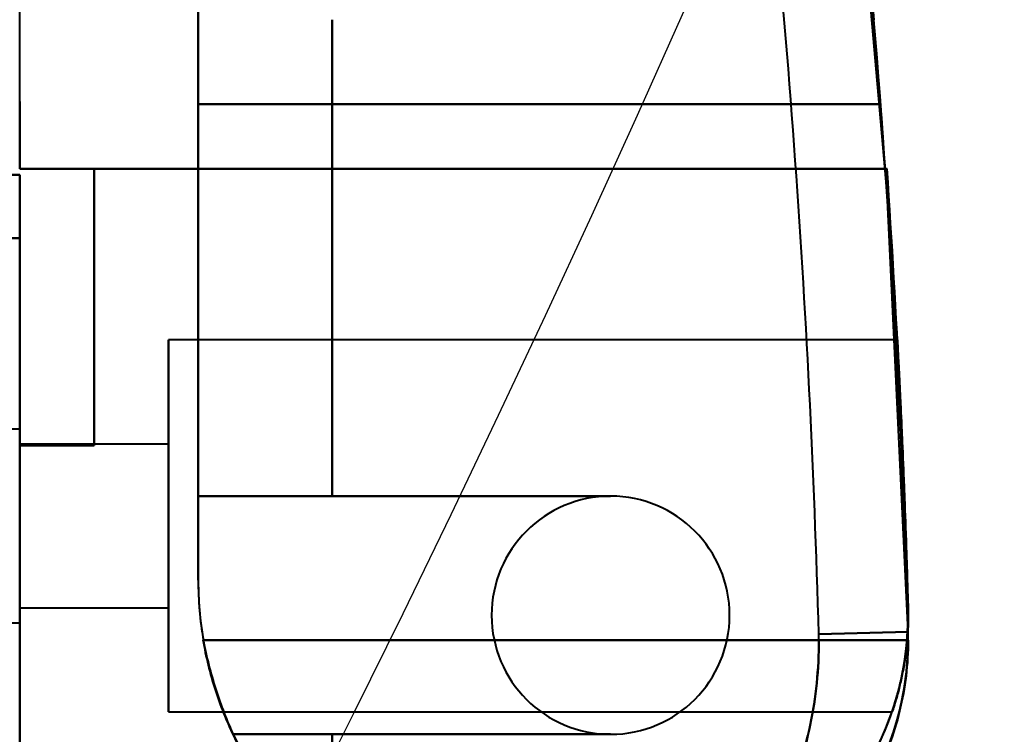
# Model space of a CAD drawing. Header units: millimetres. Extents: x -696 to 695, y -1041 to 611.
# Tile 64 of 90: x 535 to 568, y -271 to -247. Entities that reach past the tile are written whole.
import ezdxf

# ---------------------------------------------------------------- set-up
doc = ezdxf.new("R2010")
doc.units = ezdxf.units.MM
doc.layers.add('G-IMPT', color=8, linetype='Continuous', lineweight=40)

# ---------------------------------------------------------------- blocks, each defined once
blk = doc.blocks.new('NEXA 400 CALQUES_dwg-748074-Niveau de réf_')
at = {"layer": 'G-IMPT'}
for p, q in [((535, -249.4), (535, 286.4)), ((535, -249.4), (535, 286.4)), ((564.498, -257.415), (540, -257.415)), ((564.498, -257.415), (540, -257.415)), ((564.498, -257.415), (540, -257.415)), ((564.498, -257.415), (540, -257.415)), ((540, -269.915), (540, -257.415)), ((540, -269.915), (540, -257.415)), ((540, -269.915), (540, -257.415)), ((540, -269.915), (540, -257.415)), ((540, -269.915), (540, -257.415)), ((540, -269.915), (540, -257.415)), ((540, -257.415), (540, -269.915)), ((540, -257.415), (540, -269.915)), ((540, -257.415), (540, -269.915)), ((540, -257.415), (540, -269.915)), ((540, -257.415), (540, -269.915)), ((540, -257.415), (540, -269.915)), ((540, -257.415), (540, -269.915)), ((540, -257.415), (540, -269.915)), ((540, -269.915), (540, -257.415)), ((540, -269.915), (540, -257.415)), ((535, -260.415), (532.785, -260.415)), ((535, -260.415), (532.785, -260.415)), ((535, -260.415), (532.785, -260.415)), ((535, -260.415), (532.785, -260.415)), ((535, -260.415), (535, -266.915)), ((535, -260.415), (535, -266.915)), ((535, -260.415), (535, -266.915)), ((535, -260.415), (535, -266.915)), ((535, -260.851), (535, -260.415)), ((535, -266.48), (535, -260.415)), ((535, -260.851), (535, -260.415)), ((535, -266.48), (535, -260.415)), ((535, -266.915), (535, -260.851)), ((535, -266.915), (535, -260.851)), ((540, -260.915), (535, -260.915)), ((540, -260.915), (535, -260.915)), ((540, -260.915), (535, -260.915)), ((540, -260.915), (535, -260.915)), ((535, -260.915), (535, -266.415)), ((535, -260.915), (535, -266.415)), ((535, -266.415), (535, -260.915)), ((535, -266.415), (535, -260.915)), ((535, -260.915), (535, -266.415)), ((535, -260.915), (535, -266.415)), ((535, -266.415), (535, -260.915)), ((535, -266.415), (535, -260.915)), ((540, -266.415), (540, -260.915)), ((540, -266.415), (540, -260.915)), ((540, -260.915), (540, -266.415)), ((540, -260.915), (540, -266.415)), ((540, -260.915), (540, -266.415)), ((540, -260.915), (540, -266.415)), ((540, -266.415), (540, -260.915)), ((540, -266.415), (540, -260.915)), ((540, -260.915), (540, -266.415)), ((540, -260.915), (540, -266.415)), ((540, -266.415), (540, -260.915)), ((540, -266.415), (540, -260.915)), ((540, -260.915), (540, -266.415)), ((540, -260.915), (540, -266.415)), ((540, -266.415), (540, -260.915)), ((540, -266.415), (540, -260.915)), ((535, -266.415), (540, -266.415)), ((535, -266.415), (540, -266.415)), ((535, -266.415), (540, -266.415)), ((535, -266.415), (540, -266.415)), ((532.785, -266.915), (535, -266.915)), ((532.785, -266.915), (535, -266.915)), ((532.785, -266.915), (535, -266.915)), ((532.785, -266.915), (535, -266.915)), ((564.857, -267.221), (561.858, -267.305)), ((561.858, -267.305), (564.857, -267.221)), ((561.858, -267.305), (564.857, -267.221)), ((564.857, -267.221), (561.858, -267.305)), ((564.857, -267.221), (561.858, -267.305)), ((561.858, -267.305), (564.857, -267.221)), ((561.858, -267.305), (564.857, -267.221)), ((564.857, -267.221), (561.858, -267.305)), ((564.861, -267.5), (564.857, -267.221)), ((564.861, -267.5), (564.857, -267.221)), ((564.861, -267.5), (561.861, -267.5)), ((564.861, -267.5), (561.861, -267.5)), ((564.861, -267.5), (561.861, -267.5)), ((564.861, -267.5), (561.861, -267.5)), ((540, -269.915), (564.318, -269.915)), ((540, -269.915), (564.318, -269.915)), ((540, -269.915), (564.318, -269.915)), ((540, -269.915), (564.318, -269.915))]:
    blk.add_line(p, q, dxfattribs=at)
at = {"layer": 'G-IMPT', "flags": 128}
for points in [[(564.857, -267.221), (564.151, -252.48), (562.856, -237.778), (562.52, -234.788)], [(564.857, -267.221), (564.151, -252.48), (562.856, -237.778), (562.52, -234.788)], [(541, -265.485), (541, -259.738), (541, -253.992), (541, -248.246), (541, -242.5)], [(541, -242.5), (541, -248.246), (541, -253.992), (541, -259.738), (541, -265.485)], [(541, -265.485), (541, -259.738), (541, -253.992), (541, -248.246), (541, -242.5)], [(541, -242.5), (541, -248.246), (541, -253.992), (541, -259.738), (541, -265.485)], [(541, -242.5), (541, -248.246), (541, -253.992), (541, -259.738), (541, -265.485)], [(541, -265.485), (541, -259.738), (541, -253.992), (541, -248.246), (541, -242.5)], [(541, -242.5), (541, -248.246), (541, -253.992), (541, -259.738), (541, -265.485)], [(541, -265.485), (541, -259.738), (541, -253.992), (541, -248.246), (541, -242.5)], [(545.5, -262.665), (545.5, -258.663), (545.5, -254.661), (545.5, -250.659), (545.5, -246.657)], [(545.5, -246.657), (545.5, -250.659), (545.5, -254.661), (545.5, -258.663), (545.5, -262.665)], [(545.5, -262.665), (545.5, -258.663), (545.5, -254.661), (545.5, -250.659), (545.5, -246.657)], [(545.5, -246.657), (545.5, -250.659), (545.5, -254.661), (545.5, -258.663), (545.5, -262.665)], [(545.5, -262.665), (545.5, -258.663), (545.5, -254.661), (545.5, -250.659), (545.5, -246.657)], [(545.5, -246.657), (545.5, -250.659), (545.5, -254.661), (545.5, -258.663), (545.5, -262.665)], [(545.5, -262.665), (545.5, -258.663), (545.5, -254.661), (545.5, -250.659), (545.5, -246.657)], [(545.5, -246.657), (545.5, -250.659), (545.5, -254.661), (545.5, -258.663), (545.5, -262.665)], [(545.5, -262.665), (545.5, -258.663), (545.5, -254.661), (545.5, -250.659), (545.5, -246.657)], [(545.5, -262.665), (545.5, -258.663), (545.5, -254.661), (545.5, -250.659), (545.5, -246.657)], [(545.5, -246.657), (545.5, -250.659), (545.5, -254.661), (545.5, -258.663), (545.5, -262.665)], [(545.5, -246.657), (545.5, -250.659), (545.5, -254.661), (545.5, -258.663), (545.5, -262.665)], [(545.5, -262.665), (545.5, -258.663), (545.5, -254.661), (545.5, -250.659), (545.5, -246.657)], [(545.5, -262.665), (545.5, -258.663), (545.5, -254.661), (545.5, -250.659), (545.5, -246.657)], [(545.5, -246.657), (545.5, -250.659), (545.5, -254.661), (545.5, -258.663), (545.5, -262.665)], [(545.5, -246.657), (545.5, -250.659), (545.5, -254.661), (545.5, -258.663), (545.5, -262.665)], [(535, -251.665), (535, -251.099), (535, -250.533), (535, -249.966), (535, -249.4)], [(535, -249.4), (535, -249.966), (535, -250.533), (535, -251.099), (535, -251.665)], [(541, -265.485), (541, -261.488), (541, -257.492), (541, -253.496), (541, -249.5)], [(541, -249.5), (546.734, -249.5), (552.468, -249.5), (558.202, -249.5), (563.936, -249.5)], [(563.936, -249.5), (558.202, -249.5), (552.468, -249.5), (546.734, -249.5), (541, -249.5)], [(541, -249.5), (541, -253.496), (541, -257.492), (541, -261.488), (541, -265.485)], [(541, -265.485), (541, -261.488), (541, -257.492), (541, -253.496), (541, -249.5)], [(541, -249.5), (546.734, -249.5), (552.468, -249.5), (558.202, -249.5), (563.936, -249.5)], [(563.936, -249.5), (558.202, -249.5), (552.468, -249.5), (546.734, -249.5), (541, -249.5)], [(541, -249.5), (541, -253.496), (541, -257.492), (541, -261.488), (541, -265.485)], [(541, -249.5), (546.734, -249.5), (552.468, -249.5), (558.202, -249.5), (563.936, -249.5)], [(563.936, -249.5), (558.202, -249.5), (552.468, -249.5), (546.734, -249.5), (541, -249.5)], [(541, -249.5), (546.734, -249.5), (552.468, -249.5), (558.202, -249.5), (563.936, -249.5)], [(563.936, -249.5), (558.202, -249.5), (552.468, -249.5), (546.734, -249.5), (541, -249.5)], [(541, -262.665), (541, -259.374), (541, -256.083), (541, -252.791), (541, -249.5)], [(541, -249.5), (541, -253.496), (541, -257.492), (541, -261.488), (541, -265.485)], [(541, -265.485), (541, -261.488), (541, -257.492), (541, -253.496), (541, -249.5)], [(541, -249.5), (541, -252.791), (541, -256.083), (541, -259.374), (541, -262.665)], [(541, -249.5), (546.734, -249.5), (552.468, -249.5), (558.202, -249.5), (563.936, -249.5)], [(563.936, -249.5), (558.202, -249.5), (552.468, -249.5), (546.734, -249.5), (541, -249.5)], [(541, -249.5), (546.734, -249.5), (552.468, -249.5), (558.202, -249.5), (563.936, -249.5)], [(563.936, -249.5), (558.202, -249.5), (552.468, -249.5), (546.734, -249.5), (541, -249.5)], [(541, -262.665), (541, -259.374), (541, -256.083), (541, -252.791), (541, -249.5)], [(541, -249.5), (541, -253.496), (541, -257.492), (541, -261.488), (541, -265.485)], [(541, -265.485), (541, -261.488), (541, -257.492), (541, -253.496), (541, -249.5)], [(541, -249.5), (541, -252.791), (541, -256.083), (541, -259.374), (541, -262.665)], [(563.936, -249.5), (558.202, -249.5), (552.468, -249.5), (546.734, -249.5), (541, -249.5)], [(541, -249.5), (541, -252.791), (541, -256.083), (541, -259.374), (541, -262.665)], [(541, -262.665), (541, -259.374), (541, -256.083), (541, -252.791), (541, -249.5)], [(541, -249.5), (546.734, -249.5), (552.468, -249.5), (558.202, -249.5), (563.936, -249.5)], [(563.936, -249.5), (558.202, -249.5), (552.468, -249.5), (546.734, -249.5), (541, -249.5)], [(541, -249.5), (541, -252.791), (541, -256.083), (541, -259.374), (541, -262.665)], [(541, -262.665), (541, -259.374), (541, -256.083), (541, -252.791), (541, -249.5)], [(541, -249.5), (546.734, -249.5), (552.468, -249.5), (558.202, -249.5), (563.936, -249.5)], [(564.152, -251.665), (556.864, -251.665), (549.576, -251.665), (542.288, -251.665), (535, -251.665)], [(564.152, -251.665), (556.864, -251.665), (549.576, -251.665), (542.288, -251.665), (535, -251.665)], [(535, -251.665), (542.288, -251.665), (549.576, -251.665), (556.864, -251.665), (564.152, -251.665)], [(535, -251.665), (542.288, -251.665), (549.576, -251.665), (556.864, -251.665), (564.152, -251.665)], [(564.152, -251.665), (556.864, -251.665), (549.576, -251.665), (542.288, -251.665), (535, -251.665)], [(564.152, -251.665), (556.864, -251.665), (549.576, -251.665), (542.288, -251.665), (535, -251.665)], [(535, -251.665), (542.288, -251.665), (549.576, -251.665), (556.864, -251.665), (564.152, -251.665)], [(535, -251.665), (542.288, -251.665), (549.576, -251.665), (556.864, -251.665), (564.152, -251.665)], [(564.152, -251.665), (557.489, -251.665), (550.826, -251.665), (544.163, -251.665), (537.5, -251.665)], [(537.5, -251.665), (544.163, -251.665), (550.826, -251.665), (557.489, -251.665), (564.152, -251.665)], [(537.5, -260.965), (537.5, -258.64), (537.5, -256.315), (537.5, -253.99), (537.5, -251.665)], [(537.5, -251.665), (537.5, -253.99), (537.5, -256.315), (537.5, -258.64), (537.5, -260.965)], [(564.152, -251.665), (557.489, -251.665), (550.826, -251.665), (544.163, -251.665), (537.5, -251.665)], [(537.5, -251.665), (537.5, -253.99), (537.5, -256.315), (537.5, -258.64), (537.5, -260.965)], [(537.5, -260.965), (537.5, -258.64), (537.5, -256.315), (537.5, -253.99), (537.5, -251.665)], [(537.5, -251.665), (544.163, -251.665), (550.826, -251.665), (557.489, -251.665), (564.152, -251.665)], [(564.152, -251.665), (557.489, -251.665), (550.826, -251.665), (544.163, -251.665), (537.5, -251.665)], [(537.5, -251.665), (544.163, -251.665), (550.826, -251.665), (557.489, -251.665), (564.152, -251.665)], [(537.5, -260.965), (537.5, -258.64), (537.5, -256.315), (537.5, -253.99), (537.5, -251.665)], [(537.5, -251.665), (537.5, -253.99), (537.5, -256.315), (537.5, -258.64), (537.5, -260.965)], [(564.152, -251.665), (557.489, -251.665), (550.826, -251.665), (544.163, -251.665), (537.5, -251.665)], [(537.5, -251.665), (537.5, -253.99), (537.5, -256.315), (537.5, -258.64), (537.5, -260.965)], [(537.5, -260.965), (537.5, -258.64), (537.5, -256.315), (537.5, -253.99), (537.5, -251.665)], [(537.5, -251.665), (544.163, -251.665), (550.826, -251.665), (557.489, -251.665), (564.152, -251.665)], [(535, -251.865), (534.5, -251.865), (534, -251.865), (533.5, -251.865), (533, -251.865)], [(533, -251.865), (533.5, -251.865), (534, -251.865), (534.5, -251.865), (535, -251.865)], [(533, -251.865), (533.5, -251.865), (534, -251.865), (534.5, -251.865), (535, -251.865)], [(535, -251.865), (534.5, -251.865), (534, -251.865), (533.5, -251.865), (533, -251.865)], [(535, -251.865), (535, -252.399), (535, -252.933), (535, -253.466), (535, -254)], [(535, -254), (535, -253.466), (535, -252.933), (535, -252.399), (535, -251.865)], [(535, -251.865), (535, -252.399), (535, -252.933), (535, -253.466), (535, -254)], [(535, -254), (535, -253.466), (535, -252.933), (535, -252.399), (535, -251.865)], [(534.5, -254), (534.625, -254), (534.75, -254), (534.875, -254), (535, -254)], [(534.5, -254), (534.625, -254), (534.75, -254), (534.875, -254), (535, -254)], [(535, -254), (534.875, -254), (534.75, -254), (534.625, -254), (534.5, -254)], [(535, -254), (535, -262.1), (535, -270.2), (535, -278.3), (535, -286.4)], [(535, -254), (535, -259.526), (535, -265.052), (535, -270.579), (535, -276.105)], [(535, -276.105), (535, -270.579), (535, -265.052), (535, -259.526), (535, -254)], [(535, -254), (535, -262.1), (535, -270.2), (535, -278.3), (535, -286.4)], [(535, -286.4), (535, -278.3), (535, -270.2), (535, -262.1), (535, -254)], [(535, -254), (535, -259.526), (535, -265.052), (535, -270.579), (535, -276.105)], [(535, -276.105), (535, -270.579), (535, -265.052), (535, -259.526), (535, -254)], [(535, -254), (535, -259.526), (535, -265.052), (535, -270.579), (535, -276.105)], [(535, -276.105), (535, -270.579), (535, -265.052), (535, -259.526), (535, -254)], [(537.5, -260.965), (536.875, -260.965), (536.25, -260.965), (535.625, -260.965), (535, -260.965)], [(535, -260.965), (535, -263.965), (535, -266.965), (535, -269.965), (535, -272.965)], [(535, -272.965), (535, -269.965), (535, -266.965), (535, -263.965), (535, -260.965)], [(535, -260.965), (535.625, -260.965), (536.25, -260.965), (536.875, -260.965), (537.5, -260.965)], [(535, -260.965), (535.625, -260.965), (536.25, -260.965), (536.875, -260.965), (537.5, -260.965)], [(537.5, -260.965), (536.875, -260.965), (536.25, -260.965), (535.625, -260.965), (535, -260.965)], [(537.5, -260.965), (536.875, -260.965), (536.25, -260.965), (535.625, -260.965), (535, -260.965)], [(535, -260.965), (535.625, -260.965), (536.25, -260.965), (536.875, -260.965), (537.5, -260.965)], [(535, -260.965), (535.625, -260.965), (536.25, -260.965), (536.875, -260.965), (537.5, -260.965)], [(537.5, -260.965), (536.875, -260.965), (536.25, -260.965), (535.625, -260.965), (535, -260.965)], [(535, -272.965), (535, -269.965), (535, -266.965), (535, -263.965), (535, -260.965)], [(535, -260.965), (535, -263.965), (535, -266.965), (535, -269.965), (535, -272.965)], [(535, -272.965), (535, -269.965), (535, -266.965), (535, -263.965), (535, -260.965)], [(535, -260.965), (535, -263.965), (535, -266.965), (535, -269.965), (535, -272.965)], [(541, -262.665), (544.465, -262.665), (547.93, -262.665), (551.396, -262.665), (554.861, -262.665)], [(554.861, -262.665), (551.396, -262.665), (547.93, -262.665), (544.465, -262.665), (541, -262.665)], [(554.861, -262.665), (551.396, -262.665), (547.93, -262.665), (544.465, -262.665), (541, -262.665)], [(541, -262.665), (544.465, -262.665), (547.93, -262.665), (551.396, -262.665), (554.861, -262.665)], [(541, -262.665), (544.465, -262.665), (547.93, -262.665), (551.396, -262.665), (554.861, -262.665)], [(554.861, -262.665), (551.396, -262.665), (547.93, -262.665), (544.465, -262.665), (541, -262.665)], [(554.861, -262.665), (551.396, -262.665), (547.93, -262.665), (544.465, -262.665), (541, -262.665)], [(541, -262.665), (544.465, -262.665), (547.93, -262.665), (551.396, -262.665), (554.861, -262.665)], [(554.861, -262.665), (552.521, -262.665), (550.18, -262.665), (547.84, -262.665), (545.5, -262.665)], [(554.861, -262.665), (552.521, -262.665), (550.18, -262.665), (547.84, -262.665), (545.5, -262.665)], [(545.5, -262.665), (547.84, -262.665), (550.18, -262.665), (552.521, -262.665), (554.861, -262.665)], [(554.861, -262.665), (552.521, -262.665), (550.18, -262.665), (547.84, -262.665), (545.5, -262.665)], [(545.5, -262.665), (547.84, -262.665), (550.18, -262.665), (552.521, -262.665), (554.861, -262.665)], [(554.861, -262.665), (552.521, -262.665), (550.18, -262.665), (547.84, -262.665), (545.5, -262.665)], [(545.5, -262.665), (547.84, -262.665), (550.18, -262.665), (552.521, -262.665), (554.861, -262.665)], [(545.5, -262.665), (547.84, -262.665), (550.18, -262.665), (552.521, -262.665), (554.861, -262.665)], [(554.861, -262.665), (552.521, -262.665), (550.18, -262.665), (547.84, -262.665), (545.5, -262.665)], [(554.861, -262.665), (552.521, -262.665), (550.18, -262.665), (547.84, -262.665), (545.5, -262.665)], [(545.5, -262.665), (547.84, -262.665), (550.18, -262.665), (552.521, -262.665), (554.861, -262.665)], [(554.861, -262.665), (552.521, -262.665), (550.18, -262.665), (547.84, -262.665), (545.5, -262.665)], [(545.5, -262.665), (547.84, -262.665), (550.18, -262.665), (552.521, -262.665), (554.861, -262.665)], [(554.861, -262.665), (552.521, -262.665), (550.18, -262.665), (547.84, -262.665), (545.5, -262.665)], [(545.5, -262.665), (547.84, -262.665), (550.18, -262.665), (552.521, -262.665), (554.861, -262.665)], [(545.5, -262.665), (547.84, -262.665), (550.18, -262.665), (552.521, -262.665), (554.861, -262.665)], [(561.861, -267.5), (556.688, -267.5), (551.515, -267.5), (546.343, -267.5), (541.17, -267.5)], [(541.17, -267.5), (546.343, -267.5), (551.515, -267.5), (556.688, -267.5), (561.861, -267.5)], [(561.861, -267.5), (556.688, -267.5), (551.515, -267.5), (546.343, -267.5), (541.17, -267.5)], [(541.17, -267.5), (546.343, -267.5), (551.515, -267.5), (556.688, -267.5), (561.861, -267.5)], [(541.17, -267.5), (546.343, -267.5), (551.515, -267.5), (556.688, -267.5), (561.861, -267.5)], [(561.861, -267.5), (556.688, -267.5), (551.515, -267.5), (546.343, -267.5), (541.17, -267.5)], [(541.17, -267.5), (546.343, -267.5), (551.515, -267.5), (556.688, -267.5), (561.861, -267.5)], [(561.861, -267.5), (556.688, -267.5), (551.515, -267.5), (546.343, -267.5), (541.17, -267.5)], [(554.861, -270.665), (551.689, -270.665), (548.517, -270.665), (545.346, -270.665), (542.174, -270.665)], [(542.174, -270.665), (545.346, -270.665), (548.517, -270.665), (551.689, -270.665), (554.861, -270.665)], [(554.861, -270.665), (551.689, -270.665), (548.517, -270.665), (545.346, -270.665), (542.174, -270.665)], [(554.861, -270.665), (551.689, -270.665), (548.517, -270.665), (545.346, -270.665), (542.174, -270.665)], [(542.174, -270.665), (545.346, -270.665), (548.517, -270.665), (551.689, -270.665), (554.861, -270.665)], [(542.174, -270.665), (545.346, -270.665), (548.517, -270.665), (551.689, -270.665), (554.861, -270.665)], [(545.5, -270.665), (545.5, -271.714), (545.5, -272.762), (545.5, -273.811), (545.5, -274.859)], [(545.5, -274.859), (545.5, -273.811), (545.5, -272.762), (545.5, -271.714), (545.5, -270.665)], [(545.5, -270.665), (545.5, -271.714), (545.5, -272.762), (545.5, -273.811), (545.5, -274.859)], [(545.5, -274.859), (545.5, -273.811), (545.5, -272.762), (545.5, -271.714), (545.5, -270.665)], [(545.5, -270.665), (547.84, -270.665), (550.18, -270.665), (552.521, -270.665), (554.861, -270.665)], [(545.5, -274.859), (545.5, -273.811), (545.5, -272.762), (545.5, -271.714), (545.5, -270.665)], [(545.5, -274.859), (545.5, -273.811), (545.5, -272.762), (545.5, -271.714), (545.5, -270.665)], [(545.5, -270.665), (547.84, -270.665), (550.18, -270.665), (552.521, -270.665), (554.861, -270.665)], [(554.861, -270.665), (552.521, -270.665), (550.18, -270.665), (547.84, -270.665), (545.5, -270.665)], [(545.5, -270.665), (545.5, -271.714), (545.5, -272.762), (545.5, -273.811), (545.5, -274.859)], [(554.861, -270.665), (552.521, -270.665), (550.18, -270.665), (547.84, -270.665), (545.5, -270.665)], [(545.5, -270.665), (545.5, -271.714), (545.5, -272.762), (545.5, -273.811), (545.5, -274.859)], [(545.5, -270.665), (547.84, -270.665), (550.18, -270.665), (552.521, -270.665), (554.861, -270.665)], [(545.5, -274.859), (545.5, -273.811), (545.5, -272.762), (545.5, -271.714), (545.5, -270.665)], [(545.5, -274.859), (545.5, -273.811), (545.5, -272.762), (545.5, -271.714), (545.5, -270.665)], [(545.5, -270.665), (547.84, -270.665), (550.18, -270.665), (552.521, -270.665), (554.861, -270.665)], [(554.861, -270.665), (552.521, -270.665), (550.18, -270.665), (547.84, -270.665), (545.5, -270.665)], [(545.5, -270.665), (545.5, -271.714), (545.5, -272.762), (545.5, -273.811), (545.5, -274.859)], [(545.5, -270.665), (547.84, -270.665), (550.18, -270.665), (552.521, -270.665), (554.861, -270.665)], [(554.861, -270.665), (552.521, -270.665), (550.18, -270.665), (547.84, -270.665), (545.5, -270.665)], [(545.5, -270.665), (547.84, -270.665), (550.18, -270.665), (552.521, -270.665), (554.861, -270.665)], [(554.861, -270.665), (552.521, -270.665), (550.18, -270.665), (547.84, -270.665), (545.5, -270.665)], [(554.861, -270.665), (552.521, -270.665), (550.18, -270.665), (547.84, -270.665), (545.5, -270.665)], [(545.5, -270.665), (545.5, -271.714), (545.5, -272.762), (545.5, -273.811), (545.5, -274.859)]]:
    blk.add_lwpolyline(points, dxfattribs=at)
at = {"layer": 'G-IMPT'}
for centre, radius, start, end in [((196.016, -277.5), 365.984, 1.59626, 6.74734), ((196.016, -277.5), 365.984, 1.59626, 6.74734), ((196.016, -277.5), 365.984, 1.59626, 6.74734), ((196.016, -277.5), 365.984, 1.59626, 6.74734), ((196.016, -277.5), 365.984, 1.59626, 6.74734), ((196.016, -277.5), 365.984, 1.59626, 6.74734), ((196.016, -277.5), 365.984, 1.59626, 6.74734), ((196.016, -277.5), 365.984, 1.59626, 6.74734), ((196.016, -277.5), 368.984, 1.59626, 6.64722), ((196.016, -277.5), 368.984, 1.59626, 6.64722), ((196.016, -277.5), 368.984, 1.59626, 6.64722), ((196.016, -277.5), 368.984, 1.59626, 6.64722), ((196.016, -277.5), 368.984, 1.59626, 6.64722), ((196.016, -277.5), 368.984, 1.59626, 6.64722), ((196.016, -277.5), 368.984, 1.59626, 6.64722), ((196.016, -277.5), 368.984, 1.59626, 6.64722), ((196.016, -277.5), 368.984, 1.59626, 4.79488), ((196.016, -277.5), 368.984, 1.59626, 4.79488), ((196.016, -277.5), 368.984, 1.59626, 4.79488), ((196.016, -277.5), 368.984, 1.59626, 4.79488), ((196.016, -277.5), 368.984, 1.59626, 4.79488), ((196.016, -277.5), 368.984, 1.59626, 4.79488), ((196.016, -277.5), 368.984, 1.59626, 4.79488), ((196.016, -277.5), 368.984, 1.59626, 4.79488), ((196.016, -277.5), 368.984, 1.59626, 4.79488), ((196.016, -277.5), 368.984, 1.59626, 4.79488), ((196.016, -277.5), 368.984, 1.59626, 4.79488), ((196.016, -277.5), 368.984, 1.59626, 4.79488), ((196.016, -277.5), 368.984, 1.59626, 4.79488), ((196.016, -277.5), 368.984, 1.59626, 4.79488), ((196.016, -277.5), 368.984, 1.59626, 4.79488), ((196.016, -277.5), 368.984, 1.59626, 4.79488), ((196.016, -277.5), 368.984, 1.59626, 4.35201), ((196.016, -277.5), 368.984, 1.59626, 4.35201), ((196.016, -277.5), 368.984, 1.59626, 4.35201), ((196.016, -277.5), 368.984, 1.59626, 4.35201), ((196.016, -277.5), 368.984, 1.59626, 4.35201), ((196.016, -277.5), 368.984, 1.59626, 4.35201), ((196.016, -277.5), 368.984, 1.59626, 4.35201), ((196.016, -277.5), 368.984, 1.59626, 4.35201), ((196.016, -277.5), 368.984, 1.59626, 4.35201), ((196.016, -277.5), 368.984, 1.59626, 4.35201), ((196.016, -277.5), 368.984, 1.59626, 4.35201), ((196.016, -277.5), 368.984, 1.59626, 4.35201), ((196.016, -277.5), 368.984, 1.59626, 4.35201), ((196.016, -277.5), 368.984, 1.59626, 4.35201), ((196.016, -277.5), 368.984, 1.59626, 4.35201), ((196.016, -277.5), 368.984, 1.59626, 4.35201), ((196.016, -276.665), 368.984, 1.59626, 3.88497), ((196.016, -276.665), 368.984, 1.59626, 3.88497), ((196.016, -276.665), 368.984, 1.59626, 3.88497), ((196.016, -276.665), 368.984, 1.59626, 3.88497), ((196.016, -276.665), 368.984, 1.59626, 3.88497), ((196.016, -276.665), 368.984, 1.59626, 3.88497), ((196.016, -276.665), 368.984, 1.59626, 3.88497), ((196.016, -276.665), 368.984, 1.59626, 3.88497), ((196.016, -276.665), 368.984, 1.59626, 3.88497), ((196.016, -276.665), 368.984, 1.59626, 3.88497), ((196.016, -276.665), 368.984, 1.59626, 3.88497), ((196.016, -276.665), 368.984, 1.59626, 3.88497), ((196.016, -276.665), 368.984, 1.59626, 3.88497), ((196.016, -276.665), 368.984, 1.59626, 3.88497), ((196.016, -276.665), 368.984, 1.59626, 3.88497), ((196.016, -276.665), 368.984, 1.59626, 3.88497), ((554.861, -266.665), 4, 90, 270), ((554.861, -266.665), 4, 90, 270), ((554.861, -266.665), 4, 90, 270), ((554.861, -266.665), 4, 90, 270), ((554.861, -266.665), 4, 90, 270), ((554.861, -266.665), 4, 90, 270), ((554.861, -266.665), 4, 90, 270), ((554.861, -266.665), 4, 90, 270), ((554.861, -266.665), 4, 270, 90), ((554.861, -266.665), 4, 270, 90), ((554.861, -266.665), 4, 270, 90), ((554.861, -266.665), 4, 270, 90), ((554.861, -266.665), 4, 270, 90), ((554.861, -266.665), 4, 270, 90), ((554.861, -266.665), 4, 270, 90), ((554.861, -266.665), 4, 270, 90), ((554.861, -266.665), 4, 270, 90), ((554.861, -266.665), 4, 270, 90), ((554.861, -266.665), 4, 270, 90), ((554.861, -266.665), 4, 270, 90), ((554.861, -266.665), 4, 270, 90), ((554.861, -266.665), 4, 270, 90), ((554.861, -266.665), 4, 270, 90), ((554.861, -266.665), 4, 270, 90), ((554.861, -266.665), 4, 270, 90), ((554.861, -266.665), 4, 270, 90), ((554.861, -266.665), 4, 270, 90), ((554.861, -266.665), 4, 270, 90), ((554.861, -266.665), 4, 270, 90), ((554.861, -266.665), 4, 270, 90), ((554.861, -266.665), 4, 270, 90), ((554.861, -266.665), 4, 270, 90), ((554.861, -266.665), 4, 270, 90), ((554.861, -266.665), 4, 270, 90), ((554.861, -266.665), 4, 270, 90), ((554.861, -266.665), 4, 270, 90), ((554.861, -266.665), 4, 270, 90), ((554.861, -266.665), 4, 270, 90), ((554.861, -266.665), 4, 270, 90), ((554.861, -266.665), 4, 270, 90), ((553.015, -265.485), 12.015, 180, 248.5158), ((553.015, -265.485), 12.015, 180, 248.5158), ((553.015, -265.485), 12.015, 180, 248.5158), ((553.015, -265.485), 12.015, 180, 248.5158), ((553.015, -265.485), 12.015, 180, 248.5158), ((553.015, -265.485), 12.015, 180, 189.6564), ((553.015, -265.485), 12.015, 180, 189.6564), ((553.015, -265.485), 12.015, 180, 248.5158), ((553.015, -265.485), 12.015, 180, 248.5158), ((553.015, -265.485), 12.015, 180, 189.6564), ((553.015, -265.485), 12.015, 180, 189.6564), ((553.015, -265.485), 12.015, 180, 248.5158), ((553.015, -265.485), 12.015, 180, 189.6564), ((553.015, -265.485), 12.015, 180, 189.6564), ((553.015, -265.485), 12.015, 180, 189.6564), ((553.015, -265.485), 12.015, 180, 189.6564), ((554.861, -266.665), 10, 270, 1.5963), ((554.861, -266.665), 10, 270, 1.5963), ((554.861, -266.665), 10, 270, 1.5963), ((554.861, -266.665), 10, 270, 1.5963), ((554.861, -266.665), 10, 270, 1.5963), ((554.861, -266.665), 10, 270, 1.5963), ((554.861, -266.665), 10, 270, 1.5963), ((554.861, -266.665), 10, 270, 1.5963), ((554.861, -266.665), 10, 298.1314, 1.5963), ((554.861, -266.665), 10, 298.1314, 1.5963), ((554.861, -266.665), 10, 298.1314, 1.5963), ((554.861, -266.665), 10, 298.1314, 1.5963), ((554.861, -266.665), 10, 298.1314, 1.5963), ((554.861, -266.665), 10, 298.1314, 1.5963), ((554.861, -266.665), 10, 298.1314, 1.5963), ((554.861, -266.665), 10, 298.1314, 1.5963), ((554.861, -267.5), 10, 270, 1.5963), ((554.861, -267.5), 10, 270, 1.5963), ((554.861, -267.5), 10, 270, 1.5963), ((554.861, -267.5), 10, 270, 1.5963), ((554.861, -267.5), 10, 270, 1.5963), ((554.861, -267.5), 10, 270, 1.5963), ((554.861, -267.5), 10, 270, 1.5963), ((554.861, -267.5), 10, 270, 1.5963), ((554.861, -267.5), 10, 270, 1.5963), ((554.861, -267.5), 10, 270, 1.5963), ((554.861, -267.5), 10, 270, 1.5963), ((554.861, -267.5), 10, 270, 1.5963), ((554.861, -267.5), 10, 270, 1.5963), ((554.861, -267.5), 10, 270, 1.5963), ((554.861, -267.5), 10, 270, 1.5963), ((554.861, -267.5), 10, 270, 1.5963), ((554.861, -267.5), 10, 291.5652, 1.5963), ((554.861, -267.5), 10, 291.5652, 1.5963), ((554.861, -267.5), 10, 291.5652, 1.5963), ((554.861, -267.5), 10, 291.5652, 1.5963), ((554.861, -267.5), 10, 291.5652, 1.5963), ((554.861, -267.5), 10, 291.5652, 1.5963), ((554.861, -267.5), 10, 291.5652, 1.5963), ((554.861, -267.5), 10, 291.5652, 1.5963), ((554.861, -267.5), 10, 304.8499, 1.5963), ((554.861, -267.5), 10, 304.8499, 1.5963), ((554.861, -267.5), 10, 304.8499, 1.5963), ((554.861, -267.5), 10, 304.8499, 1.5963), ((554.861, -267.5), 10, 304.8499, 1.5963), ((554.861, -267.5), 10, 304.8499, 1.5963), ((554.861, -267.5), 10, 304.8499, 1.5963), ((554.861, -267.5), 10, 304.8499, 1.5963), ((554.861, -267.5), 7, 0, 1.5963), ((554.861, -267.5), 7, 0, 1.5963), ((554.861, -267.5), 7, 0, 1.5963), ((554.861, -267.5), 7, 360, 1.5963), ((554.861, -267.5), 7, 0, 1.5963), ((554.861, -267.5), 7, 0, 1.5963), ((554.861, -267.5), 7, 0, 1.5963), ((554.861, -267.5), 7, 0, 1.5963), ((554.861, -267.5), 10, 0, 1.5963), ((554.861, -267.5), 10, 0, 1.5963), ((554.861, -267.5), 10, 0, 1.5963), ((554.861, -267.5), 10, 0, 1.5963), ((554.861, -267.5), 10, 0, 1.5963), ((554.861, -267.5), 10, 0, 1.5963), ((554.861, -267.5), 10, 0, 1.5963), ((554.861, -267.5), 10, 360, 1.5963), ((553.015, -265.485), 12.015, 205.5414, 270), ((553.015, -265.485), 12.015, 205.5414, 270), ((553.015, -265.485), 12.015, 205.5414, 270), ((553.015, -265.485), 12.015, 205.5414, 270)]:
    blk.add_arc(centre, radius, start, end, dxfattribs=at)
for points, knots in [([(563.709, -246.657), (563.652, -245.976), (563.537, -244.651), (563.367, -242.807), (563.193, -241.015), (563.031, -239.418), (562.891, -238.103), (562.739, -236.704), (562.678, -236.166), (562.659, -236.006)], [0, 0, 0, 0, 0.125, 0.25, 0.375, 0.5, 0.625, 0.75, 1, 1, 1, 1]), ([(562.663, -236.041), (562.686, -236.239), (562.751, -236.817), (562.905, -238.228), (563.089, -239.97), (563.319, -242.278), (563.54, -244.695), (563.653, -245.991), (563.709, -246.657)], [0, 0, 0, 0, 0.25, 0.375, 0.5, 0.75, 0.875, 1, 1, 1, 1]), ([(563.709, -246.657), (563.655, -246.02), (563.548, -244.782), (563.39, -243.058), (563.229, -241.384), (563.079, -239.892), (562.951, -238.662), (562.81, -237.355), (562.754, -236.852), (562.738, -236.703)], [0, 0, 0, 0, 0.125, 0.25, 0.375, 0.5, 0.625, 0.75, 1, 1, 1, 1]), ([(562.738, -236.703), (562.754, -236.852), (562.81, -237.355), (562.951, -238.663), (563.079, -239.892), (563.229, -241.384), (563.39, -243.059), (563.548, -244.782), (563.655, -246.02), (563.709, -246.657)], [0, 0, 0, 0, 0.25, 0.375, 0.5, 0.625, 0.75, 0.875, 1, 1, 1, 1]), ([(564.498, -257.415), (564.499, -257.415), (564.508, -257.551), (564.534, -258.146), (564.582, -259.076), (564.637, -260.287), (564.699, -261.745), (564.781, -263.856), (564.828, -265.446), (564.857, -266.387)], [0, 0, 0, 0, 0.125, 0.25, 0.375, 0.5, 0.625, 0.75, 1, 1, 1, 1]), ([(564.857, -266.387), (564.828, -265.446), (564.781, -263.856), (564.699, -261.745), (564.637, -260.287), (564.582, -259.076), (564.534, -258.146), (564.508, -257.551), (564.499, -257.415), (564.498, -257.415)], [0, 0, 0, 0, 0.25, 0.375, 0.5, 0.625, 0.75, 0.875, 1, 1, 1, 1]), ([(564.498, -257.415), (564.499, -257.415), (564.508, -257.551), (564.534, -258.146), (564.582, -259.076), (564.637, -260.287), (564.699, -261.745), (564.781, -263.856), (564.828, -265.446), (564.857, -266.387)], [0, 0, 0, 0, 0.125, 0.25, 0.375, 0.5, 0.625, 0.75, 1, 1, 1, 1]), ([(564.857, -266.387), (564.828, -265.446), (564.781, -263.856), (564.699, -261.745), (564.637, -260.287), (564.582, -259.076), (564.534, -258.146), (564.508, -257.551), (564.499, -257.415), (564.498, -257.415)], [0, 0, 0, 0, 0.25, 0.375, 0.5, 0.625, 0.75, 0.875, 1, 1, 1, 1]), ([(564.498, -257.415), (564.499, -257.415), (564.508, -257.551), (564.534, -258.146), (564.582, -259.076), (564.637, -260.287), (564.699, -261.745), (564.781, -263.856), (564.828, -265.446), (564.857, -266.387)], [0, 0, 0, 0, 0.125, 0.25, 0.375, 0.5, 0.625, 0.75, 1, 1, 1, 1]), ([(564.857, -266.387), (564.828, -265.446), (564.781, -263.856), (564.699, -261.745), (564.637, -260.287), (564.582, -259.076), (564.534, -258.146), (564.508, -257.551), (564.499, -257.415), (564.498, -257.415)], [0, 0, 0, 0, 0.25, 0.375, 0.5, 0.625, 0.75, 0.875, 1, 1, 1, 1]), ([(564.498, -257.415), (564.499, -257.415), (564.508, -257.551), (564.534, -258.146), (564.582, -259.076), (564.637, -260.287), (564.699, -261.745), (564.781, -263.856), (564.828, -265.446), (564.857, -266.387)], [0, 0, 0, 0, 0.125, 0.25, 0.375, 0.5, 0.625, 0.75, 1, 1, 1, 1]), ([(564.857, -266.387), (564.828, -265.446), (564.781, -263.856), (564.699, -261.745), (564.637, -260.287), (564.582, -259.076), (564.534, -258.146), (564.508, -257.551), (564.499, -257.415), (564.498, -257.415)], [0, 0, 0, 0, 0.25, 0.375, 0.5, 0.625, 0.75, 0.875, 1, 1, 1, 1]), ([(564.857, -266.387), (564.839, -265.751), (564.802, -264.545), (564.755, -263.201), (564.718, -262.224), (564.69, -261.541), (564.668, -261.012), (564.651, -260.613), (564.638, -260.328), (564.626, -260.05), (564.609, -259.682), (564.58, -259.059), (564.549, -258.424), (564.524, -257.929), (564.509, -257.643), (564.5, -257.46), (564.496, -257.393), (564.5, -257.46), (564.509, -257.643), (564.524, -257.929), (564.549, -258.424), (564.58, -259.059), (564.609, -259.682), (564.626, -260.05), (564.638, -260.328), (564.651, -260.613), (564.668, -261.012), (564.69, -261.541), (564.718, -262.224), (564.755, -263.201), (564.802, -264.545), (564.839, -265.751), (564.857, -266.387)], [0, 0, 0, 0, 0.0625, 0.125, 0.15625, 0.1875, 0.21875, 0.234375, 0.25, 0.265625, 0.28125, 0.3125, 0.375, 0.40625, 0.4375, 0.46875, 0.5, 0.53125, 0.5625, 0.59375, 0.625, 0.6875, 0.71875, 0.734375, 0.75, 0.765625, 0.78125, 0.8125, 0.84375, 0.875, 0.9375, 1, 1, 1, 1]), ([(564.857, -266.387), (564.839, -265.751), (564.802, -264.545), (564.755, -263.201), (564.718, -262.224), (564.69, -261.541), (564.668, -261.012), (564.651, -260.613), (564.638, -260.328), (564.626, -260.05), (564.609, -259.682), (564.58, -259.059), (564.549, -258.424), (564.524, -257.929), (564.509, -257.643), (564.5, -257.46), (564.496, -257.393), (564.5, -257.46), (564.509, -257.643), (564.524, -257.929), (564.549, -258.424), (564.58, -259.059), (564.609, -259.682), (564.626, -260.05), (564.638, -260.328), (564.651, -260.613), (564.668, -261.012), (564.69, -261.541), (564.718, -262.224), (564.755, -263.201), (564.802, -264.545), (564.839, -265.751), (564.857, -266.387)], [0, 0, 0, 0, 0.0625, 0.125, 0.15625, 0.1875, 0.21875, 0.234375, 0.25, 0.265625, 0.28125, 0.3125, 0.375, 0.40625, 0.4375, 0.46875, 0.5, 0.53125, 0.5625, 0.59375, 0.625, 0.6875, 0.71875, 0.734375, 0.75, 0.765625, 0.78125, 0.8125, 0.84375, 0.875, 0.9375, 1, 1, 1, 1]), ([(564.857, -266.387), (564.839, -265.751), (564.802, -264.545), (564.755, -263.201), (564.718, -262.224), (564.69, -261.541), (564.668, -261.012), (564.651, -260.613), (564.638, -260.328), (564.626, -260.05), (564.609, -259.682), (564.58, -259.059), (564.549, -258.424), (564.524, -257.929), (564.509, -257.643), (564.5, -257.46), (564.496, -257.393), (564.5, -257.46), (564.509, -257.643), (564.524, -257.929), (564.549, -258.424), (564.58, -259.059), (564.609, -259.682), (564.626, -260.05), (564.638, -260.328), (564.651, -260.613), (564.668, -261.012), (564.69, -261.541), (564.718, -262.224), (564.755, -263.201), (564.802, -264.545), (564.839, -265.751), (564.857, -266.387)], [0, 0, 0, 0, 0.0625, 0.125, 0.15625, 0.1875, 0.21875, 0.234375, 0.25, 0.265625, 0.28125, 0.3125, 0.375, 0.40625, 0.4375, 0.46875, 0.5, 0.53125, 0.5625, 0.59375, 0.625, 0.6875, 0.71875, 0.734375, 0.75, 0.765625, 0.78125, 0.8125, 0.84375, 0.875, 0.9375, 1, 1, 1, 1]), ([(564.857, -266.387), (564.839, -265.751), (564.802, -264.545), (564.755, -263.201), (564.718, -262.224), (564.69, -261.541), (564.668, -261.012), (564.651, -260.613), (564.638, -260.328), (564.626, -260.05), (564.609, -259.682), (564.58, -259.059), (564.549, -258.424), (564.524, -257.929), (564.509, -257.643), (564.5, -257.46), (564.496, -257.393), (564.5, -257.46), (564.509, -257.643), (564.524, -257.929), (564.549, -258.424), (564.58, -259.059), (564.609, -259.682), (564.626, -260.05), (564.638, -260.328), (564.651, -260.613), (564.668, -261.012), (564.69, -261.541), (564.718, -262.224), (564.755, -263.201), (564.802, -264.545), (564.839, -265.751), (564.857, -266.387)], [0, 0, 0, 0, 0.0625, 0.125, 0.15625, 0.1875, 0.21875, 0.234375, 0.25, 0.265625, 0.28125, 0.3125, 0.375, 0.40625, 0.4375, 0.46875, 0.5, 0.53125, 0.5625, 0.59375, 0.625, 0.6875, 0.71875, 0.734375, 0.75, 0.765625, 0.78125, 0.8125, 0.84375, 0.875, 0.9375, 1, 1, 1, 1]), ([(564.857, -266.387), (564.857, -266.653), (564.848, -267.036), (564.821, -267.51), (564.793, -267.845), (564.754, -268.156), (564.703, -268.443), (564.648, -268.708), (564.596, -268.952), (564.545, -269.175), (564.471, -269.439), (564.406, -269.643), (564.366, -269.784), (564.334, -269.885), (564.321, -269.915), (564.318, -269.915)], [0, 0, 0, 0, 0.125, 0.1875, 0.25, 0.3125, 0.375, 0.4375, 0.5, 0.5625, 0.625, 0.75, 0.8125, 0.875, 1, 1, 1, 1]), ([(564.318, -269.915), (564.321, -269.915), (564.334, -269.885), (564.366, -269.785), (564.406, -269.644), (564.471, -269.439), (564.545, -269.176), (564.596, -268.953), (564.647, -268.709), (564.703, -268.443), (564.754, -268.156), (564.793, -267.845), (564.821, -267.509), (564.849, -267.036), (564.857, -266.653), (564.857, -266.387)], [0, 0, 0, 0, 0.125, 0.1875, 0.25, 0.375, 0.4375, 0.5, 0.5625, 0.625, 0.6875, 0.75, 0.8125, 0.875, 1, 1, 1, 1]), ([(564.857, -266.387), (564.857, -266.653), (564.848, -267.036), (564.821, -267.51), (564.793, -267.845), (564.754, -268.156), (564.703, -268.443), (564.648, -268.708), (564.596, -268.952), (564.545, -269.175), (564.471, -269.439), (564.406, -269.643), (564.366, -269.784), (564.334, -269.885), (564.321, -269.915), (564.318, -269.915)], [0, 0, 0, 0, 0.125, 0.1875, 0.25, 0.3125, 0.375, 0.4375, 0.5, 0.5625, 0.625, 0.75, 0.8125, 0.875, 1, 1, 1, 1]), ([(564.318, -269.915), (564.321, -269.915), (564.334, -269.885), (564.366, -269.785), (564.406, -269.644), (564.471, -269.439), (564.545, -269.176), (564.596, -268.953), (564.647, -268.709), (564.703, -268.443), (564.754, -268.156), (564.793, -267.845), (564.821, -267.509), (564.849, -267.036), (564.857, -266.653), (564.857, -266.387)], [0, 0, 0, 0, 0.125, 0.1875, 0.25, 0.375, 0.4375, 0.5, 0.5625, 0.625, 0.6875, 0.75, 0.8125, 0.875, 1, 1, 1, 1]), ([(564.857, -266.387), (564.857, -266.653), (564.849, -267.036), (564.821, -267.509), (564.793, -267.845), (564.754, -268.156), (564.703, -268.443), (564.647, -268.709), (564.596, -268.953), (564.545, -269.176), (564.471, -269.439), (564.406, -269.644), (564.366, -269.785), (564.334, -269.885), (564.321, -269.915), (564.318, -269.915)], [0, 0, 0, 0, 0.125, 0.1875, 0.25, 0.3125, 0.375, 0.4375, 0.5, 0.5625, 0.625, 0.75, 0.8125, 0.875, 1, 1, 1, 1]), ([(564.318, -269.915), (564.321, -269.915), (564.334, -269.885), (564.366, -269.785), (564.406, -269.644), (564.471, -269.439), (564.545, -269.176), (564.596, -268.953), (564.647, -268.709), (564.703, -268.443), (564.754, -268.156), (564.793, -267.845), (564.821, -267.509), (564.849, -267.036), (564.857, -266.653), (564.857, -266.387)], [0, 0, 0, 0, 0.125, 0.1875, 0.25, 0.375, 0.4375, 0.5, 0.5625, 0.625, 0.6875, 0.75, 0.8125, 0.875, 1, 1, 1, 1]), ([(564.857, -266.387), (564.857, -266.653), (564.849, -267.036), (564.821, -267.509), (564.793, -267.845), (564.754, -268.156), (564.703, -268.443), (564.647, -268.709), (564.596, -268.953), (564.545, -269.176), (564.471, -269.439), (564.406, -269.644), (564.366, -269.785), (564.334, -269.885), (564.321, -269.915), (564.318, -269.915)], [0, 0, 0, 0, 0.125, 0.1875, 0.25, 0.3125, 0.375, 0.4375, 0.5, 0.5625, 0.625, 0.75, 0.8125, 0.875, 1, 1, 1, 1]), ([(564.318, -269.915), (564.321, -269.915), (564.334, -269.885), (564.366, -269.785), (564.406, -269.644), (564.471, -269.439), (564.545, -269.176), (564.596, -268.953), (564.647, -268.709), (564.703, -268.443), (564.754, -268.156), (564.793, -267.845), (564.821, -267.509), (564.849, -267.036), (564.857, -266.653), (564.857, -266.387)], [0, 0, 0, 0, 0.125, 0.1875, 0.25, 0.375, 0.4375, 0.5, 0.5625, 0.625, 0.6875, 0.75, 0.8125, 0.875, 1, 1, 1, 1]), ([(564.857, -266.387), (564.872, -266.948), (564.823, -267.692), (564.7, -268.479), (564.596, -268.963), (564.493, -269.36), (564.4, -269.669), (564.335, -269.867), (564.309, -269.939), (564.335, -269.867), (564.422, -269.602), (564.562, -269.124), (564.7, -268.479), (564.823, -267.692), (564.872, -266.948), (564.857, -266.387)], [0, 0, 0, 0, 0.125, 0.1875, 0.25, 0.3125, 0.375, 0.4375, 0.5, 0.5625, 0.625, 0.75, 0.8125, 0.875, 1, 1, 1, 1]), ([(564.857, -266.387), (564.872, -266.948), (564.823, -267.692), (564.7, -268.479), (564.596, -268.963), (564.493, -269.36), (564.4, -269.669), (564.335, -269.867), (564.309, -269.939), (564.335, -269.867), (564.422, -269.602), (564.562, -269.124), (564.7, -268.479), (564.823, -267.692), (564.872, -266.948), (564.857, -266.387)], [0, 0, 0, 0, 0.125, 0.1875, 0.25, 0.3125, 0.375, 0.4375, 0.5, 0.5625, 0.625, 0.75, 0.8125, 0.875, 1, 1, 1, 1]), ([(564.857, -266.387), (564.872, -266.948), (564.823, -267.692), (564.7, -268.479), (564.597, -268.963), (564.493, -269.36), (564.4, -269.668), (564.335, -269.867), (564.309, -269.939), (564.335, -269.867), (564.422, -269.601), (564.562, -269.123), (564.7, -268.479), (564.823, -267.692), (564.872, -266.948), (564.857, -266.387)], [0, 0, 0, 0, 0.125, 0.1875, 0.25, 0.3125, 0.375, 0.4375, 0.5, 0.5625, 0.625, 0.75, 0.8125, 0.875, 1, 1, 1, 1]), ([(564.857, -266.387), (564.872, -266.948), (564.823, -267.692), (564.7, -268.479), (564.597, -268.963), (564.493, -269.36), (564.4, -269.668), (564.335, -269.867), (564.309, -269.939), (564.335, -269.867), (564.422, -269.601), (564.562, -269.123), (564.7, -268.479), (564.823, -267.692), (564.872, -266.948), (564.857, -266.387)], [0, 0, 0, 0, 0.125, 0.1875, 0.25, 0.3125, 0.375, 0.4375, 0.5, 0.5625, 0.625, 0.75, 0.8125, 0.875, 1, 1, 1, 1]), ([(541.17, -267.5), (541.279, -268.064), (541.488, -268.896), (541.864, -269.957), (542.19, -270.721), (542.576, -271.457), (543.018, -272.158), (543.495, -272.816), (543.986, -273.423), (544.489, -273.971), (545.197, -274.632), (546.132, -275.363), (547.327, -276.108), (548.177, -276.497), (548.615, -276.665)], [0, 0, 0, 0, 0.125, 0.1875, 0.25, 0.3125, 0.375, 0.4375, 0.5, 0.5625, 0.625, 0.75, 0.875, 1, 1, 1, 1]), ([(548.615, -276.665), (548.186, -276.496), (547.552, -276.204), (546.736, -275.737), (546.139, -275.346), (545.569, -274.923), (545.024, -274.467), (544.498, -273.97), (543.985, -273.423), (543.485, -272.816), (543.012, -272.158), (542.578, -271.455), (542.19, -270.721), (541.854, -269.959), (541.472, -268.901), (541.267, -268.068), (541.17, -267.5)], [0, 0, 0, 0, 0.125, 0.1875, 0.25, 0.3125, 0.375, 0.4375, 0.5, 0.5625, 0.625, 0.6875, 0.75, 0.8125, 0.875, 1, 1, 1, 1]), ([(548.615, -276.665), (548.177, -276.497), (547.328, -276.109), (546.135, -275.365), (545.204, -274.639), (544.499, -273.981), (543.997, -273.436), (543.506, -272.831), (543.028, -272.175), (542.584, -271.474), (542.197, -270.738), (541.87, -269.971), (541.492, -268.906), (541.28, -268.069), (541.17, -267.5)], [0, 0, 0, 0, 0.125, 0.25, 0.375, 0.4375, 0.5, 0.5625, 0.625, 0.6875, 0.75, 0.8125, 0.875, 1, 1, 1, 1]), ([(541.17, -267.5), (541.268, -268.073), (541.475, -268.911), (541.86, -269.974), (542.198, -270.738), (542.587, -271.473), (543.023, -272.174), (543.496, -272.831), (543.996, -273.436), (544.508, -273.98), (545.033, -274.474), (545.574, -274.927), (546.143, -275.349), (546.738, -275.738), (547.552, -276.204), (548.186, -276.496), (548.615, -276.665)], [0, 0, 0, 0, 0.125, 0.1875, 0.25, 0.3125, 0.375, 0.4375, 0.5, 0.5625, 0.625, 0.6875, 0.75, 0.8125, 0.875, 1, 1, 1, 1]), ([(541.17, -267.5), (541.279, -268.064), (541.488, -268.896), (541.864, -269.957), (542.19, -270.721), (542.576, -271.457), (543.018, -272.158), (543.495, -272.816), (543.986, -273.423), (544.489, -273.971), (545.197, -274.632), (546.132, -275.363), (547.327, -276.108), (548.177, -276.497), (548.615, -276.665)], [0, 0, 0, 0, 0.125, 0.1875, 0.25, 0.3125, 0.375, 0.4375, 0.5, 0.5625, 0.625, 0.75, 0.875, 1, 1, 1, 1]), ([(548.615, -276.665), (548.186, -276.496), (547.552, -276.204), (546.736, -275.737), (546.139, -275.346), (545.569, -274.923), (545.024, -274.467), (544.498, -273.97), (543.985, -273.423), (543.485, -272.816), (543.012, -272.158), (542.578, -271.455), (542.19, -270.721), (541.854, -269.959), (541.472, -268.901), (541.267, -268.068), (541.17, -267.5)], [0, 0, 0, 0, 0.125, 0.1875, 0.25, 0.3125, 0.375, 0.4375, 0.5, 0.5625, 0.625, 0.6875, 0.75, 0.8125, 0.875, 1, 1, 1, 1]), ([(548.615, -276.665), (548.177, -276.497), (547.328, -276.109), (546.135, -275.365), (545.204, -274.639), (544.499, -273.981), (543.997, -273.436), (543.506, -272.831), (543.028, -272.175), (542.584, -271.474), (542.197, -270.738), (541.87, -269.971), (541.492, -268.906), (541.28, -268.069), (541.17, -267.5)], [0, 0, 0, 0, 0.125, 0.25, 0.375, 0.4375, 0.5, 0.5625, 0.625, 0.6875, 0.75, 0.8125, 0.875, 1, 1, 1, 1]), ([(541.17, -267.5), (541.268, -268.073), (541.475, -268.911), (541.86, -269.974), (542.198, -270.738), (542.587, -271.473), (543.023, -272.174), (543.496, -272.831), (543.996, -273.436), (544.508, -273.98), (545.033, -274.474), (545.574, -274.927), (546.143, -275.349), (546.738, -275.738), (547.552, -276.204), (548.186, -276.496), (548.615, -276.665)], [0, 0, 0, 0, 0.125, 0.1875, 0.25, 0.3125, 0.375, 0.4375, 0.5, 0.5625, 0.625, 0.6875, 0.75, 0.8125, 0.875, 1, 1, 1, 1]), ([(557.661, -276.665), (558.293, -276.279), (559.142, -275.505), (560.113, -274.151), (560.732, -272.996), (561.227, -271.726), (561.716, -269.915), (561.858, -268.466), (561.861, -267.5)], [0, 0, 0, 0, 0.25, 0.375, 0.5, 0.625, 0.75, 1, 1, 1, 1]), ([(561.861, -267.5), (561.853, -268.466), (561.708, -269.915), (561.223, -271.726), (560.733, -272.996), (560.117, -274.151), (559.15, -275.505), (558.297, -276.279), (557.661, -276.665)], [0, 0, 0, 0, 0.25, 0.375, 0.5, 0.625, 0.75, 1, 1, 1, 1]), ([(557.661, -276.665), (558.293, -276.279), (559.142, -275.505), (560.113, -274.151), (560.732, -272.996), (561.227, -271.726), (561.716, -269.915), (561.858, -268.466), (561.861, -267.5)], [0, 0, 0, 0, 0.25, 0.375, 0.5, 0.625, 0.75, 1, 1, 1, 1]), ([(561.861, -267.5), (561.853, -268.466), (561.708, -269.915), (561.223, -271.726), (560.733, -272.996), (560.117, -274.151), (559.15, -275.505), (558.297, -276.279), (557.661, -276.665)], [0, 0, 0, 0, 0.25, 0.375, 0.5, 0.625, 0.75, 1, 1, 1, 1]), ([(560.575, -275.706), (561.233, -275.248), (562.438, -274.172), (564.269, -271.508), (564.861, -269.104), (564.861, -267.5)], [0, 0, 0, 0, 0.25, 0.5, 1, 1, 1, 1]), ([(560.575, -275.706), (561.233, -275.248), (562.438, -274.172), (564.269, -271.508), (564.861, -269.104), (564.861, -267.5)], [0, 0, 0, 0, 0.25, 0.5, 1, 1, 1, 1])]:
    blk.add_open_spline(points, degree=3, knots=knots, dxfattribs=at)
for points in [[(561.861, -267.5), (561.861, -268.466), (561.663, -270.398), (560.8, -273.054), (559.441, -275.248), (558.28, -276.279), (557.661, -276.665)], [(557.661, -276.665), (558.28, -276.279), (559.441, -275.248), (560.8, -273.054), (561.663, -270.398), (561.861, -268.466), (561.861, -267.5)], [(561.861, -267.5), (561.861, -268.466), (561.663, -270.398), (560.8, -273.054), (559.441, -275.248), (558.28, -276.279), (557.661, -276.665)], [(557.661, -276.665), (558.28, -276.279), (559.441, -275.248), (560.8, -273.054), (561.663, -270.398), (561.861, -268.466), (561.861, -267.5)], [(564.861, -267.5), (564.861, -268.302), (564.667, -269.906), (563.811, -272.174), (562.439, -274.172), (561.233, -275.248), (560.575, -275.707)], [(560.575, -275.707), (561.233, -275.248), (562.439, -274.172), (563.811, -272.174), (564.667, -269.906), (564.861, -268.302), (564.861, -267.5)], [(564.861, -267.5), (564.861, -269.104), (564.073, -272.311), (561.892, -274.79), (560.575, -275.706)], [(564.861, -267.5), (564.861, -269.104), (564.073, -272.311), (561.892, -274.79), (560.575, -275.706)], [(564.861, -267.5), (564.861, -268.302), (564.667, -269.906), (563.811, -272.174), (562.439, -274.172), (561.233, -275.248), (560.575, -275.707)], [(560.575, -275.707), (561.233, -275.248), (562.439, -274.172), (563.811, -272.174), (564.667, -269.906), (564.861, -268.302), (564.861, -267.5)], [(564.861, -267.5), (564.861, -267.5), (564.708, -267.5), (564.049, -267.5), (562.988, -267.5), (562.214, -267.5), (561.861, -267.5)], [(561.861, -267.5), (562.214, -267.5), (562.988, -267.5), (564.049, -267.5), (564.708, -267.5), (564.861, -267.5), (564.861, -267.5)], [(564.861, -267.5), (564.861, -267.5), (564.708, -267.5), (564.049, -267.5), (562.988, -267.5), (562.214, -267.5), (561.861, -267.5)], [(561.861, -267.5), (562.214, -267.5), (562.988, -267.5), (564.049, -267.5), (564.708, -267.5), (564.861, -267.5), (564.861, -267.5)]]:
    blk.add_open_spline(points, degree=3, dxfattribs=at)

msp = doc.modelspace()

# ---------------------------------------------------------------- linework, layer by layer
at = {"color": 94, "lineweight": 30}
msp.add_circle((0, 1), 609.6, dxfattribs=at)

# ---------------------------------------------------------------- block references
at = {"layer": 'G-IMPT'}
msp.add_blockref('NEXA 400 CALQUES_dwg-748074-Niveau de réf_', (0, 0), dxfattribs=at)

doc.saveas('drawing.dxf')
